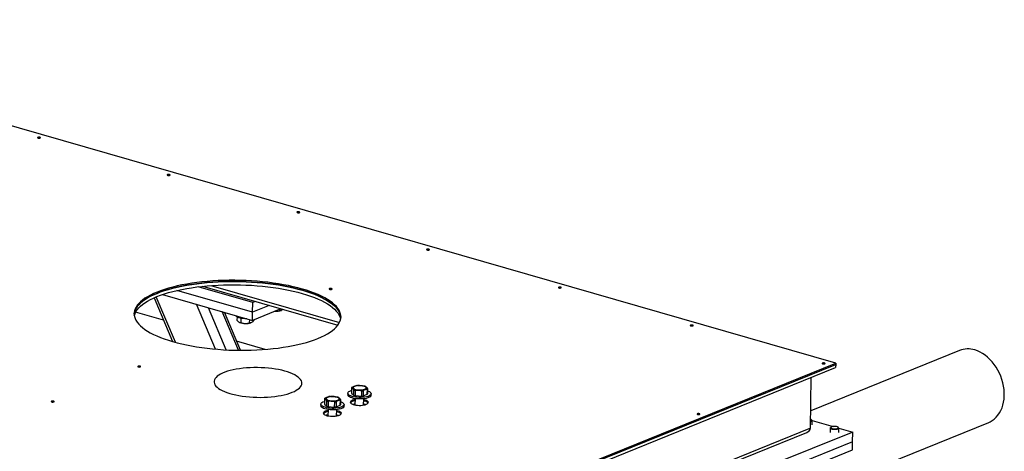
# Model space of a CAD drawing. Header units: millimetres. Extents: x 5 to 589, y 5 to 415.
# Tile 42 of 90: x 245 to 276, y 73 to 87. Entities that reach past the tile are written whole.
import ezdxf

# ---------------------------------------------------------------- set-up
doc = ezdxf.new("R2010")
doc.units = ezdxf.units.MM
doc.layers.add('TRAIT-FORT', color=4, linetype='Continuous', lineweight=25)

msp = doc.modelspace()

# ---------------------------------------------------------------- linework, layer by layer
at = {"layer": 'TRAIT-FORT', "color": 4, "linetype": 'Continuous', "lineweight": 25}
for p, q in [((271.008, 75.825), (233.559, 86.6)), ((252.718, 77.728), (251.004, 78.221)), ((251.141, 78.237), (255.386, 77.016)), ((251.4, 78.26), (255.437, 77.099)), ((249.625, 77.877), (250.204, 76.504)), ((250.29, 76.48), (249.689, 77.905)), ((249.889, 77.98), (252.708, 77.169)), ((252.713, 77.423), (250.339, 78.106)), ((251.546, 76.266), (250.953, 77.674)), ((251.887, 76.242), (251.33, 77.565)), ((252.713, 77.423), (252.718, 77.728)), ((253.235, 77.634), (252.713, 77.423)), ((252.797, 77.76), (252.718, 77.728)), ((249.922, 77.173), (249.043, 77.426)), ((252.27, 76.23), (251.759, 77.442)), ((252.332, 76.229), (251.83, 77.421)), ((252.224, 77.28), (252.223, 77.177)), ((252.347, 77.235), (252.345, 77.095)), ((253.6, 77.529), (252.708, 77.169)), ((252.708, 77.169), (252.713, 77.423)), ((253.427, 77.454), (253.415, 77.455)), ((253.56, 77.514), (253.56, 77.472)), ((253.607, 77.479), (253.617, 77.483)), ((252.303, 77.106), (252.316, 77.1)), ((252.612, 77.196), (252.61, 77.087)), ((252.657, 77.094), (252.668, 77.099)), ((252.753, 77.187), (252.753, 77.161)), ((253.103, 76.257), (252.212, 76.514)), ((274.895, 76.223), (270.223, 74.332)), ((243.023, 64.459), (271.007, 75.787)), ((243.024, 64.498), (271.008, 75.825)), ((244.38, 65.009), (271.007, 75.787)), ((271.007, 75.787), (271.005, 75.685)), ((271.008, 75.825), (271.007, 75.787)), ((244.378, 64.907), (271.005, 75.685)), ((270.214, 73.787), (270.241, 75.375)), ((255.702, 74.882), (255.701, 74.831)), ((255.817, 75.05), (255.814, 74.885)), ((255.814, 74.885), (255.89, 74.817)), ((255.89, 74.817), (255.893, 74.982)), ((255.93, 74.972), (255.927, 74.807)), ((255.927, 74.807), (256.135, 74.792)), ((256.135, 74.792), (256.138, 74.958)), ((256.182, 74.963), (256.179, 74.798)), ((256.179, 74.798), (256.311, 74.851)), ((256.311, 74.851), (256.314, 75.016)), ((256.321, 75.032), (256.319, 74.867)), ((256.43, 74.819), (256.431, 74.87)), ((254.854, 74.539), (254.853, 74.488)), ((254.969, 74.707), (254.966, 74.541)), ((254.966, 74.541), (255.042, 74.474)), ((255.042, 74.474), (255.045, 74.639)), ((255.082, 74.629), (255.079, 74.463)), ((255.079, 74.463), (255.287, 74.449)), ((255.287, 74.449), (255.29, 74.614)), ((255.334, 74.62), (255.331, 74.454)), ((255.331, 74.454), (255.463, 74.508)), ((255.463, 74.508), (255.466, 74.673)), ((255.473, 74.689), (255.471, 74.523)), ((255.582, 74.475), (255.583, 74.526)), ((255.928, 74.713), (255.925, 74.517)), ((256.195, 74.512), (256.199, 74.708)), ((255.08, 74.369), (255.077, 74.173)), ((255.347, 74.169), (255.351, 74.365)), ((270.09, 71.654), (275.807, 73.968)), ((270.258, 74.042), (270.241, 74.058)), ((270.265, 73.891), (270.267, 74.025)), ((270.266, 74.03), (270.926, 73.84)), ((270.214, 73.787), (241.701, 62.246)), ((241.749, 62.177), (270.097, 73.652)), ((271.541, 73.663), (268.997, 72.633)), ((270.838, 73.788), (270.836, 73.653)), ((270.866, 73.819), (270.848, 73.804)), ((271.1, 73.8), (271.082, 73.816)), ((271.106, 73.648), (271.109, 73.783)), ((271.108, 73.788), (271.541, 73.663)), ((271.536, 73.358), (271.541, 73.663)), ((271.536, 73.358), (268.992, 72.328)), ((271.532, 73.103), (271.536, 73.358)), ((268.988, 72.074), (271.532, 73.103))]:
    msp.add_line(p, q, dxfattribs=at)
at = {"layer": 'TRAIT-FORT', "color": 4, "linetype": 'Continuous', "lineweight": 25, "flags": 128}
for points in [[(245.977, 82.909), (245.969, 82.904), (245.967, 82.898), (245.972, 82.892), (245.984, 82.887), (246, 82.884), (246.017, 82.884), (246.035, 82.885), (246.048, 82.889), (246.057, 82.894), (246.058, 82.9), (246.053, 82.906), (246.041, 82.911), (246.026, 82.914), (246.008, 82.915), (245.991, 82.913), (245.977, 82.909)], [(250.044, 81.739), (250.036, 81.734), (250.034, 81.728), (250.04, 81.722), (250.051, 81.717), (250.067, 81.714), (250.085, 81.713), (250.102, 81.715), (250.116, 81.719), (250.124, 81.724), (250.126, 81.73), (250.12, 81.736), (250.109, 81.741), (250.093, 81.744), (250.075, 81.744), (250.058, 81.743), (250.044, 81.739)], [(254.112, 80.569), (254.103, 80.564), (254.102, 80.558), (254.107, 80.552), (254.119, 80.547), (254.135, 80.544), (254.152, 80.543), (254.17, 80.545), (254.183, 80.548), (254.192, 80.554), (254.193, 80.56), (254.188, 80.565), (254.176, 80.57), (254.16, 80.573), (254.143, 80.574), (254.126, 80.573), (254.112, 80.569)], [(258.179, 79.399), (258.171, 79.393), (258.169, 79.387), (258.175, 79.381), (258.186, 79.377), (258.202, 79.374), (258.22, 79.373), (258.237, 79.374), (258.251, 79.378), (258.259, 79.383), (258.261, 79.389), (258.255, 79.395), (258.244, 79.4), (258.228, 79.403), (258.21, 79.404), (258.193, 79.402), (258.179, 79.399)], [(248.996, 77.363), (248.997, 77.369), (249.006, 77.428), (249.026, 77.487), (249.054, 77.545), (249.092, 77.603), (249.14, 77.659), (249.196, 77.715), (249.261, 77.769), (249.335, 77.822), (249.418, 77.873), (249.508, 77.923), (249.607, 77.97), (249.714, 78.016), (249.827, 78.059), (249.948, 78.101), (250.076, 78.14), (250.21, 78.176), (250.35, 78.21), (250.496, 78.241), (250.646, 78.269), (250.801, 78.295), (250.961, 78.317), (251.124, 78.337), (251.291, 78.353), (251.46, 78.366), (251.632, 78.376), (251.805, 78.383), (251.98, 78.387), (252.155, 78.388), (252.331, 78.385), (252.506, 78.379), (252.681, 78.37), (252.854, 78.358), (253.025, 78.342), (253.194, 78.324), (253.361, 78.302), (253.524, 78.278), (253.683, 78.25), (253.838, 78.22), (253.989, 78.187), (254.134, 78.151), (254.273, 78.113), (254.407, 78.073), (254.534, 78.03), (254.655, 77.985), (254.769, 77.938), (254.875, 77.889), (254.973, 77.838), (255.063, 77.786), (255.145, 77.732), (255.219, 77.677), (255.284, 77.621), (255.34, 77.564), (255.386, 77.506), (255.424, 77.447), (255.452, 77.388), (255.471, 77.329), (255.48, 77.269), (255.481, 77.254)], [(249.714, 78.054), (249.608, 78.008), (249.509, 77.961), (249.418, 77.911), (249.336, 77.86), (249.262, 77.807), (249.197, 77.753), (249.14, 77.698), (249.093, 77.641), (249.055, 77.584), (249.026, 77.525), (249.007, 77.467), (248.997, 77.407), (248.997, 77.348), (249.006, 77.288), (249.025, 77.229), (249.053, 77.17), (249.091, 77.111), (249.138, 77.053), (249.193, 76.996), (249.258, 76.94), (249.332, 76.885), (249.414, 76.831), (249.504, 76.779), (249.602, 76.728), (249.709, 76.679), (249.822, 76.632), (249.943, 76.587), (250.07, 76.544), (250.204, 76.504), (250.343, 76.466), (250.489, 76.43), (250.639, 76.397), (250.794, 76.367), (250.953, 76.34), (251.116, 76.315), (251.283, 76.293), (251.452, 76.275), (251.623, 76.26), (251.797, 76.247), (251.971, 76.238), (252.146, 76.232), (252.322, 76.23), (252.498, 76.23), (252.672, 76.234), (252.845, 76.241), (253.017, 76.251), (253.186, 76.264), (253.353, 76.281), (253.516, 76.3), (253.676, 76.323), (253.831, 76.348), (253.982, 76.376), (254.127, 76.407), (254.267, 76.441), (254.401, 76.478), (254.529, 76.516), (254.65, 76.558), (254.764, 76.601), (254.87, 76.647), (254.969, 76.695), (255.06, 76.744), (255.142, 76.795), (255.216, 76.848), (255.281, 76.902), (255.338, 76.958), (255.385, 77.014), (255.423, 77.072), (255.451, 77.13), (255.471, 77.189), (255.48, 77.248), (255.481, 77.307), (255.471, 77.367), (255.453, 77.426), (255.424, 77.485), (255.387, 77.544), (255.34, 77.602), (255.284, 77.659), (255.22, 77.715), (255.146, 77.77), (255.064, 77.824), (254.974, 77.876), (254.875, 77.927), (254.769, 77.976), (254.656, 78.023), (254.535, 78.068), (254.408, 78.111), (254.274, 78.151), (254.134, 78.19), (253.989, 78.225), (253.839, 78.258), (253.684, 78.288), (253.525, 78.316), (253.361, 78.34), (253.195, 78.362), (253.026, 78.38), (252.854, 78.396), (252.681, 78.408), (252.507, 78.417), (252.331, 78.423), (252.156, 78.426), (251.98, 78.425), (251.806, 78.422), (251.632, 78.415), (251.461, 78.404), (251.291, 78.391), (251.125, 78.375), (250.962, 78.355), (250.802, 78.333), (250.647, 78.307), (250.496, 78.279), (250.351, 78.248), (250.211, 78.214), (250.077, 78.178), (249.949, 78.139), (249.828, 78.098), (249.714, 78.054)], [(249.002, 77.312), (249.005, 77.327), (249.024, 77.385), (249.053, 77.444), (249.091, 77.501), (249.138, 77.558), (249.194, 77.613), (249.259, 77.667), (249.333, 77.72), (249.416, 77.771), (249.507, 77.821), (249.605, 77.869), (249.712, 77.914), (249.826, 77.958), (249.947, 77.999), (250.074, 78.038), (250.208, 78.074), (250.348, 78.108), (250.494, 78.139), (250.644, 78.168), (250.8, 78.193), (250.959, 78.215), (251.123, 78.235), (251.289, 78.251), (251.458, 78.265), (251.63, 78.275), (251.803, 78.282), (251.978, 78.285), (252.153, 78.286), (252.329, 78.283), (252.504, 78.277), (252.679, 78.268), (252.852, 78.256), (253.024, 78.24), (253.193, 78.222), (253.359, 78.2), (253.522, 78.176), (253.681, 78.149), (253.836, 78.118), (253.987, 78.085), (254.132, 78.05), (254.272, 78.012), (254.405, 77.971), (254.533, 77.928), (254.653, 77.883), (254.767, 77.836), (254.873, 77.787), (254.971, 77.737), (255.062, 77.684), (255.144, 77.63), (255.217, 77.575), (255.282, 77.519), (255.338, 77.462), (255.385, 77.404), (255.422, 77.345), (255.45, 77.286), (255.469, 77.227), (255.474, 77.203)], [(255.481, 77.254), (255.48, 77.269), (255.471, 77.329), (255.452, 77.388), (255.424, 77.447), (255.386, 77.506), (255.34, 77.564), (255.284, 77.621), (255.219, 77.677), (255.145, 77.732), (255.063, 77.786), (254.973, 77.838), (254.875, 77.889), (254.769, 77.938), (254.655, 77.985), (254.534, 78.03), (254.407, 78.073), (254.273, 78.113), (254.134, 78.151), (253.989, 78.187), (253.838, 78.22), (253.683, 78.25), (253.524, 78.278), (253.361, 78.302), (253.194, 78.324), (253.025, 78.342), (252.854, 78.358), (252.681, 78.37), (252.506, 78.379), (252.331, 78.385), (252.155, 78.388), (251.98, 78.387), (251.805, 78.383), (251.632, 78.376), (251.46, 78.366), (251.291, 78.353), (251.124, 78.337), (250.961, 78.317), (250.801, 78.295), (250.646, 78.269), (250.496, 78.241), (250.35, 78.21), (250.21, 78.176), (250.076, 78.14), (249.948, 78.101), (249.827, 78.059), (249.714, 78.016)], [(255.126, 78.163), (255.118, 78.158), (255.117, 78.152), (255.122, 78.146), (255.133, 78.141), (255.149, 78.138), (255.167, 78.137), (255.184, 78.139), (255.198, 78.142), (255.206, 78.148), (255.208, 78.154), (255.203, 78.159), (255.191, 78.164), (255.175, 78.167), (255.157, 78.168), (255.14, 78.167), (255.126, 78.163)], [(262.317, 78.208), (262.309, 78.203), (262.307, 78.197), (262.312, 78.191), (262.324, 78.186), (262.34, 78.183), (262.358, 78.182), (262.375, 78.184), (262.388, 78.188), (262.397, 78.193), (262.398, 78.199), (262.393, 78.205), (262.381, 78.209), (262.366, 78.213), (262.348, 78.213), (262.331, 78.212), (262.317, 78.208)], [(249.714, 78.016), (249.607, 77.97), (249.508, 77.923), (249.418, 77.873), (249.335, 77.822), (249.261, 77.769), (249.196, 77.715), (249.14, 77.659), (249.092, 77.603), (249.054, 77.545), (249.026, 77.487), (249.006, 77.428), (248.997, 77.369), (248.996, 77.363)], [(252.527, 77.221), (252.524, 77.221), (252.47, 77.221), (252.418, 77.225), (252.367, 77.231), (252.321, 77.241), (252.28, 77.253), (252.246, 77.268), (252.22, 77.284), (252.202, 77.301), (252.194, 77.317)], [(266.454, 77.018), (266.446, 77.012), (266.445, 77.006), (266.45, 77), (266.461, 76.996), (266.477, 76.993), (266.495, 76.992), (266.512, 76.993), (266.526, 76.997), (266.534, 77.002), (266.536, 77.008), (266.531, 77.014), (266.519, 77.019), (266.503, 77.022), (266.485, 77.023), (266.468, 77.021), (266.454, 77.018)], [(275.807, 73.968), (275.85, 73.987), (275.919, 74.027), (275.984, 74.074), (276.044, 74.13), (276.098, 74.193), (276.147, 74.263), (276.189, 74.34), (276.225, 74.422), (276.253, 74.51), (276.275, 74.602), (276.29, 74.699), (276.297, 74.798), (276.297, 74.9), (276.29, 75.003), (276.275, 75.107), (276.252, 75.211), (276.223, 75.314), (276.187, 75.415), (276.145, 75.514), (276.096, 75.61), (276.041, 75.701), (275.981, 75.788), (275.917, 75.869), (275.847, 75.945), (275.774, 76.013), (275.697, 76.075), (275.618, 76.129), (275.537, 76.174), (275.454, 76.212), (275.37, 76.24)], [(249.118, 75.731), (249.109, 75.725), (249.108, 75.719), (249.113, 75.714), (249.125, 75.709), (249.141, 75.706), (249.158, 75.705), (249.176, 75.706), (249.189, 75.71), (249.198, 75.715), (249.199, 75.721), (249.194, 75.727), (249.182, 75.732), (249.166, 75.735), (249.149, 75.736), (249.131, 75.734), (249.118, 75.731)], [(253.954, 74.911), (254.023, 74.942), (254.083, 74.974), (254.136, 75.008), (254.179, 75.044), (254.213, 75.081), (254.238, 75.118), (254.254, 75.157), (254.259, 75.196), (254.256, 75.235), (254.242, 75.274), (254.219, 75.312), (254.187, 75.35), (254.145, 75.387), (254.094, 75.423), (254.035, 75.458), (253.968, 75.491), (253.894, 75.521), (253.812, 75.55), (253.724, 75.577), (253.629, 75.601), (253.53, 75.622), (253.426, 75.64), (253.318, 75.656), (253.207, 75.668), (253.094, 75.678), (252.979, 75.684), (252.864, 75.687), (252.749, 75.686), (252.634, 75.683), (252.522, 75.676), (252.412, 75.666), (252.305, 75.652), (252.202, 75.636), (252.104, 75.617), (252.012, 75.595), (251.925, 75.57), (251.845, 75.543), (251.773, 75.514), (251.708, 75.483), (251.652, 75.449), (251.604, 75.415), (251.565, 75.378), (251.536, 75.341), (251.515, 75.303), (251.505, 75.264), (251.504, 75.225), (251.513, 75.186), (251.531, 75.147), (251.559, 75.109), (251.596, 75.071), (251.642, 75.035), (251.697, 75), (251.76, 74.966), (251.831, 74.934), (251.909, 74.904), (251.994, 74.877), (252.085, 74.851), (252.182, 74.829), (252.284, 74.809), (252.39, 74.792), (252.5, 74.778), (252.612, 74.767), (252.726, 74.759), (252.841, 74.755), (252.956, 74.753), (253.071, 74.755), (253.185, 74.761), (253.296, 74.769), (253.405, 74.781), (253.51, 74.796), (253.61, 74.814), (253.705, 74.834), (253.795, 74.857), (253.878, 74.883), (253.954, 74.911)], [(270.592, 75.827), (270.584, 75.822), (270.582, 75.816), (270.588, 75.81), (270.599, 75.805), (270.615, 75.802), (270.633, 75.801), (270.65, 75.803), (270.664, 75.807), (270.672, 75.812), (270.674, 75.818), (270.668, 75.824), (270.657, 75.829), (270.641, 75.832), (270.623, 75.832), (270.606, 75.831), (270.592, 75.827)], [(256.227, 75.008), (256.251, 75.021), (256.266, 75.035), (256.272, 75.05), (256.267, 75.066), (256.252, 75.08), (256.228, 75.094), (256.196, 75.105), (256.158, 75.114), (256.115, 75.12), (256.07, 75.122), (256.025, 75.121), (255.983, 75.117), (255.944, 75.109), (255.912, 75.099), (255.888, 75.086), (255.873, 75.072), (255.867, 75.057), (255.872, 75.042), (255.887, 75.027), (255.911, 75.014), (255.943, 75.002), (255.981, 74.994), (256.023, 74.988), (256.068, 74.985), (256.113, 74.986), (256.156, 74.991), (256.195, 74.998), (256.227, 75.008)], [(255.379, 74.665), (255.403, 74.678), (255.418, 74.692), (255.424, 74.707), (255.419, 74.722), (255.404, 74.737), (255.38, 74.75), (255.348, 74.762), (255.31, 74.771), (255.267, 74.776), (255.222, 74.779), (255.177, 74.778), (255.135, 74.774), (255.096, 74.766), (255.064, 74.756), (255.04, 74.743), (255.025, 74.729), (255.019, 74.714), (255.024, 74.699), (255.039, 74.684), (255.063, 74.671), (255.095, 74.659), (255.133, 74.65), (255.175, 74.645), (255.22, 74.642), (255.265, 74.643), (255.308, 74.647), (255.347, 74.655), (255.379, 74.665)], [(256.394, 74.767), (256.364, 74.749), (256.325, 74.734), (256.28, 74.722), (256.228, 74.712), (256.172, 74.705), (256.113, 74.702), (256.053, 74.702), (255.993, 74.705), (255.935, 74.712), (255.881, 74.721), (255.832, 74.734), (255.789, 74.749), (255.754, 74.766), (255.727, 74.784), (255.709, 74.804), (255.701, 74.824), (255.701, 74.831)], [(256.395, 74.817), (256.365, 74.8), (256.326, 74.785), (256.281, 74.773), (256.229, 74.763), (256.173, 74.756), (256.114, 74.753), (256.054, 74.753), (255.994, 74.756), (255.936, 74.762), (255.882, 74.772), (255.833, 74.784), (255.79, 74.799), (255.754, 74.816), (255.728, 74.835), (255.71, 74.855), (255.702, 74.875), (255.704, 74.896), (255.716, 74.915), (255.737, 74.934), (255.768, 74.951), (255.807, 74.966), (255.816, 74.969)], [(256.32, 74.961), (256.343, 74.952), (256.378, 74.935), (256.405, 74.916), (256.423, 74.897), (256.431, 74.876), (256.429, 74.856), (256.417, 74.836), (256.395, 74.817)], [(246.404, 74.632), (246.396, 74.627), (246.394, 74.621), (246.4, 74.615), (246.411, 74.61), (246.427, 74.607), (246.445, 74.606), (246.462, 74.608), (246.476, 74.612), (246.484, 74.617), (246.486, 74.623), (246.48, 74.629), (246.469, 74.634), (246.453, 74.637), (246.435, 74.637), (246.418, 74.636), (246.404, 74.632)], [(255.546, 74.423), (255.516, 74.406), (255.477, 74.391), (255.432, 74.378), (255.38, 74.369), (255.324, 74.362), (255.265, 74.359), (255.205, 74.358), (255.145, 74.362), (255.087, 74.368), (255.033, 74.378), (254.984, 74.39), (254.941, 74.405), (254.905, 74.422), (254.879, 74.441), (254.861, 74.461), (254.853, 74.481), (254.853, 74.488)], [(255.547, 74.474), (255.517, 74.457), (255.478, 74.442), (255.433, 74.429), (255.381, 74.42), (255.325, 74.413), (255.266, 74.409), (255.206, 74.409), (255.146, 74.413), (255.088, 74.419), (255.034, 74.429), (254.985, 74.441), (254.942, 74.456), (254.906, 74.473), (254.879, 74.492), (254.862, 74.512), (254.854, 74.532), (254.856, 74.552), (254.868, 74.572), (254.889, 74.591), (254.92, 74.608), (254.959, 74.623), (254.968, 74.626)], [(255.472, 74.617), (255.495, 74.609), (255.53, 74.592), (255.557, 74.573), (255.575, 74.553), (255.583, 74.533), (255.581, 74.513), (255.569, 74.493), (255.547, 74.474)], [(255.841, 74.662), (255.812, 74.648), (255.791, 74.632), (255.78, 74.615), (255.778, 74.597), (255.786, 74.58), (255.804, 74.563), (255.83, 74.547), (255.864, 74.533), (255.905, 74.521), (255.951, 74.512), (256.001, 74.506), (256.053, 74.503), (256.105, 74.503), (256.156, 74.507), (256.203, 74.514), (256.246, 74.523), (256.283, 74.535), (256.312, 74.55), (256.332, 74.566), (256.343, 74.583), (256.345, 74.6), (256.337, 74.618), (256.32, 74.635), (256.293, 74.651), (256.259, 74.665), (256.219, 74.676), (256.198, 74.681)], [(256.256, 74.525), (256.216, 74.537), (256.196, 74.541)], [(256.196, 74.541), (256.216, 74.537), (256.255, 74.526)], [(254.993, 74.319), (254.964, 74.305), (254.943, 74.289), (254.932, 74.272), (254.93, 74.254), (254.938, 74.236), (254.956, 74.219), (254.982, 74.204), (255.016, 74.19), (255.057, 74.178), (255.103, 74.169), (255.153, 74.163), (255.205, 74.16), (255.257, 74.16), (255.308, 74.164), (255.355, 74.17), (255.398, 74.18), (255.435, 74.192), (255.464, 74.206), (255.484, 74.222), (255.495, 74.239), (255.497, 74.257), (255.489, 74.275), (255.472, 74.292), (255.445, 74.308), (255.411, 74.321), (255.371, 74.333), (255.35, 74.338)], [(255.406, 74.183), (255.368, 74.193), (255.348, 74.198)], [(255.407, 74.182), (255.368, 74.193), (255.348, 74.198)], [(255.348, 74.198), (255.368, 74.193), (255.407, 74.182)], [(266.667, 74.238), (266.659, 74.233), (266.657, 74.227), (266.662, 74.221), (266.674, 74.216), (266.69, 74.213), (266.708, 74.213), (266.725, 74.214), (266.739, 74.218), (266.747, 74.223), (266.748, 74.229), (266.743, 74.235), (266.732, 74.24), (266.716, 74.243), (266.698, 74.244), (266.681, 74.242), (266.667, 74.238)], [(270.258, 74.042), (270.266, 74.03), (270.265, 74.017), (270.253, 74.006), (270.233, 73.996), (270.217, 73.991)], [(270.218, 74.018), (270.235, 74.025), (270.246, 74.036), (270.248, 74.048), (270.239, 74.059), (270.221, 74.07), (270.219, 74.07)], [(270.858, 73.807), (270.861, 73.795), (270.875, 73.784), (270.897, 73.775), (270.926, 73.768), (270.96, 73.764), (270.995, 73.764), (271.027, 73.768), (271.055, 73.774), (271.076, 73.783), (271.088, 73.794), (271.089, 73.806), (271.081, 73.817), (271.062, 73.827), (271.036, 73.835), (271.005, 73.841), (270.97, 73.843), (270.936, 73.841), (270.905, 73.836), (270.881, 73.828), (270.864, 73.818), (270.858, 73.807)], [(270.838, 73.79), (270.845, 73.802), (270.848, 73.804)], [(271.1, 73.8), (271.108, 73.788), (271.106, 73.775), (271.095, 73.764), (271.074, 73.754), (271.046, 73.746), (271.013, 73.741), (270.977, 73.74), (270.94, 73.742), (270.906, 73.747), (270.877, 73.755), (270.855, 73.765), (270.842, 73.777), (270.838, 73.79), (270.838, 73.79)]]:
    msp.add_lwpolyline(points, dxfattribs=at)
at = {"layer": 'TRAIT-FORT', "color": 4, "linetype": 'Continuous', "lineweight": 25}
for centre, radius, start, end in [((253.455, 77.919), 0.466, 266.6257, 289.0744), ((252.474, 77.494), 0.424, 248.1244, 270.4991), ((252.505, 77.535), 0.466, 266.6257, 289.0744), ((275.157, 75.547), 0.725, 72.8821, 111.2097), ((256.049, 74.509), 0.617, 94.538, 98.6718), ((256.118, 74.725), 0.396, 71.1702, 76.7267), ((255.201, 74.166), 0.617, 94.538, 98.6718), ((255.27, 74.382), 0.396, 71.1702, 76.7267), ((255.853, 75.043), 0.0371, 141.553, 168.6054), ((256.018, 75.192), 0.396, 251.1702, 256.7267), ((256.021, 75.357), 0.396, 251.1702, 256.7267), ((256.086, 75.407), 0.617, 274.538, 278.6718), ((256.089, 75.573), 0.617, 274.538, 278.6718), ((256.282, 74.874), 0.0371, 321.553, 348.6054), ((256.285, 75.039), 0.0371, 321.553, 348.6054), ((256.363, 74.826), 0.0676, 297.5337, 353.3912), ((255.005, 74.699), 0.0371, 141.553, 168.6054), ((255.17, 74.849), 0.396, 251.1702, 256.7267), ((255.173, 75.014), 0.396, 251.1702, 256.7267), ((255.238, 75.064), 0.617, 274.538, 278.6718), ((255.241, 75.229), 0.617, 274.538, 278.6718), ((255.434, 74.531), 0.0371, 321.553, 348.6054), ((255.437, 74.696), 0.0371, 321.553, 348.6054), ((255.515, 74.483), 0.0676, 297.5337, 353.3912), ((255.942, 74.417), 0.231, 93.6953, 133.4864), ((255.873, 74.517), 0.113, 107.0564, 142.9164), ((255.996, 74.212), 0.441, 98.9786, 110.7214), ((255.997, 74.25), 0.441, 98.9786, 110.7214), ((256.003, 74.067), 0.484, 99.158, 106.5257), ((256.004, 74.06), 0.492, 99.2097, 106.3107), ((256.003, 74.066), 0.486, 99.1649, 106.3556), ((256.18, 74.423), 0.22, 43.5553, 85.3939), ((255.094, 74.074), 0.231, 93.6953, 133.4864), ((255.025, 74.173), 0.113, 107.0564, 142.9164), ((255.148, 73.869), 0.441, 98.9786, 110.7214), ((255.149, 73.907), 0.441, 98.9786, 110.7214), ((255.155, 73.724), 0.484, 99.15, 106.3705), ((255.155, 73.722), 0.486, 99.1649, 106.3556), ((255.155, 73.721), 0.488, 99.1717, 106.1848), ((255.332, 74.08), 0.22, 43.5553, 85.3939)]:
    msp.add_arc(centre, radius, start, end, dxfattribs=at)
msp.add_ellipse((269.986, 73.782), major_axis=(0.228, 0.012), ratio=0.667895, start_param=5.189416, end_param=6.236983, dxfattribs=at)
msp.add_ellipse((269.986, 73.782), major_axis=(0.228, 0.012), ratio=0.667895, start_param=5.189416, end_param=6.236983, dxfattribs=at)
for points, knots in [([(253.423, 77.458), (253.436, 77.457), (253.473, 77.455), (253.519, 77.463), (253.551, 77.47), (253.56, 77.472)], [0, 0, 0, 0, 0.296908, 0.799266, 1, 1, 1, 1]), ([(253.664, 77.511), (253.651, 77.502), (253.627, 77.485), (253.592, 77.474), (253.57, 77.472), (253.56, 77.472)], [0, 0, 0, 0, 0.363449, 0.678808, 1, 1, 1, 1]), ([(252.223, 77.177), (252.233, 77.164), (252.254, 77.139), (252.286, 77.113), (252.317, 77.099), (252.335, 77.097), (252.345, 77.095)], [0, 0, 0, 0, 0.264605, 0.534948, 0.765343, 1, 1, 1, 1]), ([(252.345, 77.095), (252.378, 77.087), (252.434, 77.072), (252.515, 77.071), (252.569, 77.078), (252.601, 77.085), (252.61, 77.087)], [0, 0, 0, 0, 0.385549, 0.637642, 0.896546, 1, 1, 1, 1]), ([(252.753, 77.161), (252.74, 77.149), (252.715, 77.125), (252.678, 77.101), (252.642, 77.089), (252.621, 77.088), (252.61, 77.087)], [0, 0, 0, 0, 0.264605, 0.534948, 0.765343, 1, 1, 1, 1]), ([(255.824, 75.066), (255.826, 75.066), (255.832, 75.07), (255.844, 75.077), (255.86, 75.085), (255.876, 75.092), (255.892, 75.099), (255.908, 75.105), (255.924, 75.11), (255.94, 75.115), (255.951, 75.118), (255.956, 75.119)], [0, 0, 0, 0, 0.030727, 0.150926, 0.271199, 0.391731, 0.512362, 0.634032, 0.755807, 0.877864, 1, 1, 1, 1]), ([(256.001, 75.124), (256.018, 75.125), (256.052, 75.126), (256.104, 75.124), (256.156, 75.119), (256.191, 75.113), (256.209, 75.11)], [0, 0, 0, 0, 0.2480099, 0.4967448, 0.7479537, 1, 1, 1, 1]), ([(256.246, 75.1), (256.252, 75.096), (256.264, 75.088), (256.283, 75.072), (256.302, 75.054), (256.315, 75.039), (256.321, 75.032)], [0, 0, 0, 0, 0.2480099, 0.4967448, 0.7479537, 1, 1, 1, 1]), ([(254.976, 74.722), (254.978, 74.723), (254.984, 74.727), (254.996, 74.734), (255.012, 74.742), (255.028, 74.749), (255.044, 74.756), (255.06, 74.762), (255.076, 74.767), (255.092, 74.772), (255.103, 74.775), (255.108, 74.776)], [0, 0, 0, 0, 0.030727, 0.150926, 0.271199, 0.391731, 0.512362, 0.634032, 0.755807, 0.877864, 1, 1, 1, 1]), ([(255.153, 74.781), (255.17, 74.782), (255.204, 74.782), (255.256, 74.78), (255.308, 74.775), (255.343, 74.77), (255.361, 74.767)], [0, 0, 0, 0, 0.2480099, 0.4967448, 0.7479537, 1, 1, 1, 1]), ([(255.893, 74.982), (255.887, 74.99), (255.874, 75.004), (255.855, 75.022), (255.836, 75.038), (255.823, 75.046), (255.817, 75.05)], [0, 0, 0, 0, 0.24801, 0.496745, 0.747954, 1, 1, 1, 1]), ([(256.138, 74.958), (256.121, 74.96), (256.086, 74.966), (256.034, 74.971), (255.982, 74.973), (255.947, 74.972), (255.93, 74.972)], [0, 0, 0, 0, 0.2480099, 0.4967448, 0.7479537, 1, 1, 1, 1]), ([(256.314, 75.016), (256.309, 75.015), (256.298, 75.012), (256.282, 75.008), (256.266, 75.002), (256.25, 74.996), (256.234, 74.99), (256.218, 74.982), (256.202, 74.974), (256.19, 74.967), (256.183, 74.964), (256.182, 74.963)], [0, 0, 0, 0, 0.1202145, 0.240499, 0.3610307, 0.4816609, 0.6033176, 0.7250807, 0.8471353, 0.9692732, 1, 1, 1, 1]), ([(255.045, 74.639), (255.039, 74.646), (255.026, 74.661), (255.007, 74.679), (254.988, 74.695), (254.975, 74.703), (254.969, 74.707)], [0, 0, 0, 0, 0.24801, 0.496745, 0.747954, 1, 1, 1, 1]), ([(255.29, 74.614), (255.273, 74.617), (255.238, 74.623), (255.186, 74.628), (255.134, 74.63), (255.099, 74.629), (255.082, 74.629)], [0, 0, 0, 0, 0.2480099, 0.4967448, 0.7479537, 1, 1, 1, 1]), ([(255.466, 74.673), (255.461, 74.672), (255.45, 74.669), (255.434, 74.664), (255.418, 74.659), (255.402, 74.653), (255.386, 74.646), (255.37, 74.639), (255.354, 74.631), (255.342, 74.624), (255.335, 74.62), (255.334, 74.62)], [0, 0, 0, 0, 0.1202145, 0.240499, 0.3610307, 0.4816609, 0.6033176, 0.7250807, 0.8471353, 0.9692732, 1, 1, 1, 1]), ([(255.397, 74.756), (255.404, 74.752), (255.416, 74.744), (255.435, 74.729), (255.454, 74.711), (255.467, 74.696), (255.473, 74.689)], [0, 0, 0, 0, 0.2480099, 0.4967448, 0.7479537, 1, 1, 1, 1]), ([(256.196, 74.539), (256.199, 74.539), (256.22, 74.535), (256.235, 74.53), (256.248, 74.525)], [0, 0, 0, 0, 0.1391992, 1, 1, 1, 1])]:
    msp.add_open_spline(points, degree=3, knots=knots, dxfattribs=at)

doc.saveas('drawing.dxf')
